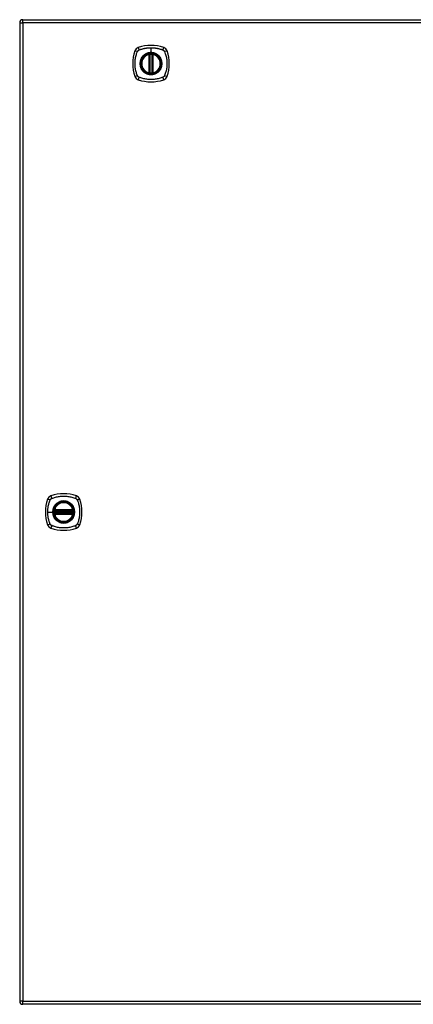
# Model space of a CAD drawing. Header units: inches. Extents: x 12 to 399, y 35 to 188.
# Tile 170 of 193: x 129 to 142, y 99 to 131. Entities that reach past the tile are written whole.
import ezdxf

# ---------------------------------------------------------------- set-up
doc = ezdxf.new("R2010")
doc.units = ezdxf.units.IN
doc.header["$MEASUREMENT"] = 0
doc.layers.add('Visible Edges(ANSI)', color=7, linetype='Continuous', lineweight=25)
doc.layers.add('Visible Tangent Edges(ANSI)', color=7, linetype='Continuous', lineweight=25)

msp = doc.modelspace()

# ---------------------------------------------------------------- linework, layer by layer
at = {"layer": 'Visible Edges(ANSI)'}
for p, q in [((129.389, 130.568), (129.389, 98.848)), ((129.488, 130.667), (171.093, 130.667)), ((133.58, 128.951), (133.58, 129.536)), ((133.599, 128.946), (133.599, 129.54)), ((133.678, 129.54), (133.678, 128.946)), ((133.698, 129.536), (133.698, 128.951)), ((130.516, 114.748), (131.11, 114.748)), ((131.11, 114.669), (130.516, 114.669)), ((130.52, 114.767), (131.105, 114.767)), ((131.105, 114.649), (130.52, 114.649)), ((171.093, 98.749), (129.488, 98.749))]:
    msp.add_line(p, q, dxfattribs=at)
at = {"layer": 'Visible Edges(ANSI)', "flags": 128}
for points in [[(133.61, 129.555), (133.608, 129.555), (133.607, 129.555), (133.605, 129.554), (133.604, 129.554), (133.602, 129.554), (133.601, 129.554), (133.599, 129.554), (133.598, 129.554), (133.596, 129.553), (133.595, 129.553), (133.594, 129.553), (133.593, 129.553), (133.592, 129.553), (133.591, 129.552), (133.59, 129.552), (133.589, 129.552), (133.588, 129.552), (133.587, 129.552), (133.587, 129.552), (133.586, 129.552), (133.586, 129.552), (133.586, 129.552), (133.586, 129.552), (133.586, 129.552)], [(133.692, 129.552), (133.692, 129.552), (133.692, 129.552), (133.691, 129.552), (133.691, 129.552), (133.691, 129.552), (133.69, 129.552), (133.689, 129.552), (133.689, 129.552), (133.688, 129.552), (133.687, 129.552), (133.686, 129.553), (133.685, 129.553), (133.684, 129.553), (133.682, 129.553), (133.681, 129.553), (133.68, 129.554), (133.678, 129.554), (133.677, 129.554), (133.675, 129.554), (133.674, 129.554), (133.672, 129.554), (133.671, 129.555), (133.669, 129.555), (133.667, 129.555)], [(133.586, 128.935), (133.586, 128.935), (133.586, 128.935), (133.586, 128.935), (133.586, 128.935), (133.587, 128.935), (133.587, 128.934), (133.588, 128.934), (133.589, 128.934), (133.59, 128.934), (133.591, 128.934), (133.592, 128.934), (133.593, 128.934), (133.594, 128.933), (133.595, 128.933), (133.596, 128.933), (133.598, 128.933), (133.599, 128.933), (133.601, 128.933), (133.602, 128.932), (133.604, 128.932), (133.605, 128.932), (133.607, 128.932), (133.608, 128.932), (133.61, 128.932)], [(133.667, 128.932), (133.669, 128.932), (133.671, 128.932), (133.672, 128.932), (133.674, 128.932), (133.675, 128.932), (133.677, 128.933), (133.678, 128.933), (133.68, 128.933), (133.681, 128.933), (133.682, 128.933), (133.684, 128.933), (133.685, 128.934), (133.686, 128.934), (133.687, 128.934), (133.688, 128.934), (133.689, 128.934), (133.689, 128.934), (133.69, 128.934), (133.691, 128.935), (133.691, 128.935), (133.691, 128.935), (133.692, 128.935), (133.692, 128.935), (133.692, 128.935)], [(130.504, 114.761), (130.504, 114.761), (130.504, 114.761), (130.504, 114.761), (130.504, 114.761), (130.504, 114.76), (130.504, 114.76), (130.504, 114.759), (130.504, 114.758), (130.504, 114.757), (130.503, 114.756), (130.503, 114.755), (130.503, 114.754), (130.503, 114.753), (130.503, 114.752), (130.503, 114.75), (130.502, 114.749), (130.502, 114.748), (130.502, 114.746), (130.502, 114.745), (130.502, 114.743), (130.502, 114.742), (130.501, 114.74), (130.501, 114.738), (130.501, 114.737)], [(130.501, 114.68), (130.501, 114.678), (130.501, 114.676), (130.502, 114.675), (130.502, 114.673), (130.502, 114.672), (130.502, 114.67), (130.502, 114.669), (130.502, 114.667), (130.503, 114.666), (130.503, 114.665), (130.503, 114.663), (130.503, 114.662), (130.503, 114.661), (130.503, 114.66), (130.504, 114.659), (130.504, 114.658), (130.504, 114.658), (130.504, 114.657), (130.504, 114.656), (130.504, 114.656), (130.504, 114.655), (130.504, 114.655), (130.504, 114.655), (130.504, 114.655)], [(131.124, 114.737), (131.124, 114.738), (131.124, 114.74), (131.124, 114.742), (131.124, 114.743), (131.124, 114.745), (131.123, 114.746), (131.123, 114.748), (131.123, 114.749), (131.123, 114.75), (131.123, 114.752), (131.122, 114.753), (131.122, 114.754), (131.122, 114.755), (131.122, 114.756), (131.122, 114.757), (131.122, 114.758), (131.122, 114.759), (131.121, 114.76), (131.121, 114.76), (131.121, 114.761), (131.121, 114.761), (131.121, 114.761), (131.121, 114.761), (131.121, 114.761)], [(131.121, 114.655), (131.121, 114.655), (131.121, 114.655), (131.121, 114.655), (131.121, 114.656), (131.121, 114.656), (131.121, 114.657), (131.122, 114.658), (131.122, 114.658), (131.122, 114.659), (131.122, 114.66), (131.122, 114.661), (131.122, 114.662), (131.122, 114.663), (131.123, 114.665), (131.123, 114.666), (131.123, 114.667), (131.123, 114.669), (131.123, 114.67), (131.124, 114.672), (131.124, 114.673), (131.124, 114.675), (131.124, 114.676), (131.124, 114.678), (131.124, 114.68)]]:
    msp.add_lwpolyline(points, dxfattribs=at)
at = {"layer": 'Visible Edges(ANSI)'}
for centre, radius in [((133.639, 129.243), 0.32), ((133.639, 129.243), 0.315), ((130.813, 114.708), 0.32), ((130.813, 114.708), 0.315)]:
    msp.add_circle(centre, radius, dxfattribs=at)
for centre, radius, start, end in [((129.488, 130.568), 0.099, 90, 180), ((134.328, 129.243), 1.28, 161.2278, 198.7722), ((133.284, 129.598), 0.177, 108.7722, 161.2278), ((133.639, 128.554), 1.28, 71.2278, 108.7722), ((133.993, 129.598), 0.177, 18.7722, 71.2278), ((132.95, 129.243), 1.28, 341.2278, 18.7722), ((133.639, 129.243), 0.313, 103.6344, 256.3656), ((133.639, 129.243), 0.313, 99.784, 103.6344), ((133.568, 129.536), 0.0118, 0, 103.6344), ((133.588, 129.54), 0.0118, 0, 99.784), ((133.639, 129.243), 0.313, 84.7499, 95.2501), ((133.69, 129.54), 0.0118, 80.216, 180), ((133.639, 129.243), 0.313, 76.3656, 80.216), ((133.71, 129.536), 0.0118, 76.3656, 180), ((133.639, 129.243), 0.313, 283.6344, 76.3656), ((133.568, 128.951), 0.0118, 256.3656, 0), ((133.71, 128.951), 0.0118, 180, 283.6344), ((133.284, 128.888), 0.177, 198.7722, 251.2278), ((133.639, 129.932), 1.28, 251.2278, 288.7722), ((133.639, 129.243), 0.313, 256.3656, 260.216), ((133.588, 128.946), 0.0118, 260.216, 0), ((133.639, 129.243), 0.313, 264.7499, 275.2501), ((133.69, 128.946), 0.0118, 180, 279.784), ((133.639, 129.243), 0.313, 279.784, 283.6344), ((133.993, 128.888), 0.177, 288.7722, 341.2278), ((130.458, 115.063), 0.177, 108.7722, 161.2278), ((130.813, 114.019), 1.28, 71.2278, 108.7722), ((131.167, 115.063), 0.177, 18.7722, 71.2278), ((131.502, 114.708), 1.28, 161.2278, 198.7722), ((130.813, 114.708), 0.313, 13.6344, 166.3656), ((130.124, 114.708), 1.28, 341.2278, 18.7722), ((130.813, 114.708), 0.313, 174.7499, 185.2501), ((130.813, 114.708), 0.313, 166.3656, 170.216), ((130.516, 114.759), 0.0118, 170.216, 270), ((130.516, 114.657), 0.0118, 90, 189.784), ((130.813, 114.708), 0.313, 189.784, 193.6344), ((130.52, 114.779), 0.0118, 166.3656, 270), ((130.52, 114.637), 0.0118, 90, 193.6344), ((130.813, 114.708), 0.313, 193.6344, 346.3656), ((131.105, 114.779), 0.0118, 270, 13.6344), ((131.105, 114.637), 0.0118, 346.3656, 90), ((131.11, 114.759), 0.0118, 270, 9.784), ((131.11, 114.657), 0.0118, 350.216, 90), ((130.813, 114.708), 0.313, 9.784, 13.6344), ((130.813, 114.708), 0.313, 346.3656, 350.216), ((130.813, 114.708), 0.313, 354.7499, 5.2501), ((130.458, 114.353), 0.177, 198.7722, 251.2278), ((131.167, 114.353), 0.177, 288.7722, 341.2278), ((130.813, 115.397), 1.28, 251.2278, 288.7722), ((129.488, 98.848), 0.099, 180, 270)]:
    msp.add_arc(centre, radius, start, end, dxfattribs=at)
at = {"layer": 'Visible Tangent Edges(ANSI)'}
for p, q in [((129.389, 130.568), (129.488, 130.568)), ((129.488, 130.568), (129.488, 130.667)), ((171.093, 130.568), (129.488, 130.568)), ((129.488, 130.568), (129.488, 98.848)), ((133.639, 129.76), (133.639, 129.6)), ((133.639, 129.595), (133.639, 129.6)), ((133.568, 129.536), (133.565, 129.547)), ((133.568, 129.536), (133.58, 129.536)), ((133.568, 129.536), (133.568, 128.951)), ((133.58, 129.536), (133.589, 129.536)), ((133.586, 129.552), (133.587, 129.546)), ((133.589, 129.54), (133.599, 129.54)), ((133.589, 128.951), (133.589, 129.536)), ((133.611, 129.543), (133.61, 129.555)), ((133.611, 128.943), (133.611, 129.543)), ((133.666, 129.543), (133.667, 129.555)), ((133.666, 129.543), (133.666, 128.943)), ((133.678, 129.54), (133.688, 129.54)), ((133.688, 129.536), (133.698, 129.536)), ((133.688, 129.536), (133.688, 128.951)), ((133.691, 129.546), (133.692, 129.552)), ((133.698, 129.536), (133.71, 129.536)), ((133.712, 129.547), (133.71, 129.536)), ((133.71, 128.951), (133.71, 129.536)), ((133.565, 128.939), (133.568, 128.951)), ((133.58, 128.951), (133.568, 128.951)), ((133.589, 128.951), (133.58, 128.951)), ((133.698, 128.951), (133.688, 128.951)), ((133.71, 128.951), (133.698, 128.951)), ((133.71, 128.951), (133.712, 128.939)), ((133.587, 128.941), (133.586, 128.935)), ((133.599, 128.946), (133.589, 128.946)), ((133.61, 128.932), (133.611, 128.943)), ((133.667, 128.932), (133.666, 128.943)), ((133.688, 128.946), (133.678, 128.946)), ((133.692, 128.935), (133.691, 128.941)), ((130.296, 114.708), (130.456, 114.708)), ((130.461, 114.708), (130.456, 114.708)), ((130.513, 114.736), (130.501, 114.737)), ((130.513, 114.681), (130.501, 114.68)), ((130.51, 114.76), (130.504, 114.761)), ((130.504, 114.655), (130.51, 114.656)), ((130.509, 114.782), (130.52, 114.779)), ((130.52, 114.637), (130.509, 114.634)), ((130.513, 114.736), (131.113, 114.736)), ((131.113, 114.681), (130.513, 114.681)), ((130.516, 114.748), (130.516, 114.758)), ((130.516, 114.659), (130.516, 114.669)), ((130.52, 114.767), (130.52, 114.779)), ((131.105, 114.779), (130.52, 114.779)), ((130.52, 114.757), (130.52, 114.767)), ((130.52, 114.757), (131.105, 114.757)), ((130.52, 114.649), (130.52, 114.659)), ((131.105, 114.659), (130.52, 114.659)), ((130.52, 114.637), (130.52, 114.649)), ((130.52, 114.637), (131.105, 114.637)), ((131.105, 114.779), (131.117, 114.782)), ((131.105, 114.779), (131.105, 114.767)), ((131.105, 114.767), (131.105, 114.757)), ((131.105, 114.659), (131.105, 114.649)), ((131.105, 114.649), (131.105, 114.637)), ((131.117, 114.634), (131.105, 114.637)), ((131.11, 114.758), (131.11, 114.748)), ((131.11, 114.669), (131.11, 114.659)), ((131.124, 114.737), (131.113, 114.736)), ((131.124, 114.68), (131.113, 114.681)), ((131.121, 114.761), (131.115, 114.76)), ((131.115, 114.656), (131.121, 114.655)), ((129.488, 98.848), (129.389, 98.848)), ((129.488, 98.749), (129.488, 98.848)), ((129.488, 98.848), (171.093, 98.848))]:
    msp.add_line(p, q, dxfattribs=at)
at = {"layer": 'Visible Tangent Edges(ANSI)', "flags": 128}
for points in [[(133.199, 128.855), (133.185, 128.888), (133.174, 128.919), (133.165, 128.951), (133.156, 128.982), (133.148, 129.014), (133.141, 129.046), (133.136, 129.079), (133.131, 129.111), (133.127, 129.144), (133.124, 129.177), (133.123, 129.21), (133.122, 129.243), (133.123, 129.276), (133.124, 129.309), (133.127, 129.342), (133.131, 129.375), (133.136, 129.407), (133.141, 129.44), (133.148, 129.472), (133.156, 129.504), (133.165, 129.536), (133.174, 129.567), (133.185, 129.598), (133.199, 129.632)], [(133.199, 129.632), (133.199, 129.633), (133.2, 129.635), (133.201, 129.636), (133.202, 129.637), (133.202, 129.639), (133.203, 129.64), (133.204, 129.641), (133.205, 129.643), (133.205, 129.644), (133.206, 129.645), (133.207, 129.647), (133.208, 129.648), (133.209, 129.649), (133.21, 129.65), (133.211, 129.652), (133.212, 129.653), (133.213, 129.654), (133.214, 129.655), (133.215, 129.656), (133.216, 129.657), (133.217, 129.659), (133.218, 129.66), (133.219, 129.661), (133.22, 129.662)], [(133.22, 129.662), (133.221, 129.663), (133.222, 129.664), (133.223, 129.665), (133.224, 129.666), (133.226, 129.667), (133.227, 129.668), (133.228, 129.669), (133.229, 129.67), (133.23, 129.671), (133.232, 129.672), (133.233, 129.673), (133.234, 129.674), (133.235, 129.675), (133.237, 129.676), (133.238, 129.676), (133.239, 129.677), (133.241, 129.678), (133.242, 129.679), (133.243, 129.68), (133.245, 129.68), (133.246, 129.681), (133.247, 129.682), (133.249, 129.682), (133.25, 129.683)], [(133.25, 129.683), (133.268, 129.691), (133.284, 129.697), (133.299, 129.702), (133.315, 129.707), (133.33, 129.712), (133.346, 129.717), (133.362, 129.722), (133.378, 129.726), (133.394, 129.73), (133.41, 129.734), (133.426, 129.737), (133.442, 129.74), (133.458, 129.744), (133.475, 129.746), (133.491, 129.749), (133.507, 129.751), (133.523, 129.753), (133.54, 129.755), (133.556, 129.756), (133.573, 129.758), (133.589, 129.759), (133.606, 129.759), (133.622, 129.76), (133.639, 129.76)], [(133.639, 129.595), (133.73, 129.583), (133.815, 129.548), (133.888, 129.492), (133.944, 129.419), (133.979, 129.334), (133.991, 129.243), (133.979, 129.152), (133.943, 129.067), (133.888, 128.994), (133.815, 128.938), (133.73, 128.903), (133.639, 128.891), (133.547, 128.903), (133.462, 128.938), (133.389, 128.994), (133.334, 129.067), (133.299, 129.152), (133.287, 129.243), (133.299, 129.335), (133.334, 129.42), (133.39, 129.493), (133.463, 129.548), (133.548, 129.583), (133.639, 129.595)], [(133.639, 129.6), (133.628, 129.6), (133.618, 129.599), (133.608, 129.599), (133.598, 129.598), (133.587, 129.596), (133.577, 129.595), (133.567, 129.593), (133.557, 129.591), (133.547, 129.588), (133.537, 129.585), (133.527, 129.582), (133.518, 129.579), (133.508, 129.575), (133.499, 129.571), (133.489, 129.567), (133.48, 129.563), (133.471, 129.558), (133.462, 129.553), (133.453, 129.548), (133.444, 129.542), (133.436, 129.536), (133.427, 129.53), (133.419, 129.524), (133.411, 129.518)], [(133.639, 129.76), (133.655, 129.76), (133.672, 129.759), (133.688, 129.759), (133.705, 129.758), (133.721, 129.756), (133.738, 129.755), (133.754, 129.753), (133.77, 129.751), (133.787, 129.749), (133.803, 129.746), (133.819, 129.743), (133.835, 129.74), (133.852, 129.737), (133.868, 129.734), (133.884, 129.73), (133.9, 129.726), (133.916, 129.722), (133.931, 129.717), (133.947, 129.712), (133.963, 129.707), (133.978, 129.702), (133.994, 129.697), (134.009, 129.691), (134.027, 129.683)], [(133.866, 129.518), (133.858, 129.524), (133.85, 129.531), (133.842, 129.536), (133.833, 129.542), (133.824, 129.548), (133.816, 129.553), (133.807, 129.558), (133.797, 129.563), (133.788, 129.567), (133.779, 129.571), (133.769, 129.575), (133.76, 129.579), (133.75, 129.582), (133.74, 129.585), (133.73, 129.588), (133.72, 129.591), (133.71, 129.593), (133.7, 129.595), (133.69, 129.596), (133.68, 129.598), (133.669, 129.599), (133.659, 129.599), (133.649, 129.6), (133.639, 129.6)], [(134.027, 129.683), (134.03, 129.682), (134.033, 129.68), (134.035, 129.679), (134.038, 129.677), (134.041, 129.676), (134.043, 129.674), (134.046, 129.672), (134.048, 129.67), (134.051, 129.668), (134.053, 129.666), (134.055, 129.664), (134.057, 129.662), (134.06, 129.66), (134.062, 129.658), (134.064, 129.655), (134.066, 129.653), (134.068, 129.65), (134.069, 129.648), (134.071, 129.645), (134.073, 129.643), (134.074, 129.64), (134.076, 129.637), (134.077, 129.635), (134.079, 129.632)], [(134.079, 129.632), (134.092, 129.598), (134.103, 129.567), (134.113, 129.536), (134.121, 129.504), (134.129, 129.472), (134.136, 129.44), (134.142, 129.407), (134.147, 129.375), (134.15, 129.342), (134.153, 129.309), (134.155, 129.276), (134.155, 129.243), (134.155, 129.21), (134.153, 129.177), (134.15, 129.144), (134.147, 129.111), (134.142, 129.079), (134.136, 129.046), (134.129, 129.014), (134.121, 128.982), (134.113, 128.951), (134.103, 128.919), (134.092, 128.888), (134.079, 128.855)], [(133.364, 129.471), (133.351, 129.455), (133.34, 129.438), (133.329, 129.42), (133.319, 129.402), (133.311, 129.383), (133.303, 129.364), (133.297, 129.345), (133.291, 129.325), (133.287, 129.305), (133.284, 129.284), (133.282, 129.264), (133.282, 129.243), (133.282, 129.222), (133.284, 129.202), (133.287, 129.182), (133.291, 129.161), (133.297, 129.141), (133.303, 129.122), (133.311, 129.103), (133.319, 129.084), (133.329, 129.066), (133.34, 129.049), (133.351, 129.032), (133.364, 129.016)], [(133.411, 129.518), (133.409, 129.516), (133.407, 129.514), (133.405, 129.512), (133.403, 129.511), (133.401, 129.509), (133.399, 129.507), (133.397, 129.505), (133.395, 129.503), (133.392, 129.501), (133.39, 129.499), (133.389, 129.497), (133.387, 129.495), (133.385, 129.493), (133.383, 129.491), (133.381, 129.489), (133.379, 129.487), (133.377, 129.485), (133.375, 129.483), (133.373, 129.481), (133.371, 129.479), (133.369, 129.477), (133.368, 129.475), (133.366, 129.473), (133.364, 129.471)], [(133.587, 129.546), (133.586, 129.546), (133.585, 129.546), (133.584, 129.547), (133.583, 129.547), (133.583, 129.547), (133.582, 129.548), (133.581, 129.548), (133.58, 129.548), (133.579, 129.548), (133.578, 129.548), (133.577, 129.548), (133.576, 129.548), (133.575, 129.548), (133.574, 129.548), (133.573, 129.548), (133.573, 129.548), (133.572, 129.548), (133.571, 129.548), (133.57, 129.548), (133.569, 129.548), (133.568, 129.548), (133.567, 129.548), (133.566, 129.548), (133.565, 129.547)], [(133.589, 129.54), (133.589, 129.54), (133.589, 129.541), (133.589, 129.541), (133.589, 129.541), (133.589, 129.541), (133.589, 129.542), (133.589, 129.542), (133.589, 129.542), (133.589, 129.542), (133.588, 129.543), (133.588, 129.543), (133.588, 129.543), (133.588, 129.543), (133.588, 129.544), (133.588, 129.544), (133.588, 129.544), (133.588, 129.544), (133.587, 129.544), (133.587, 129.545), (133.587, 129.545), (133.587, 129.545), (133.587, 129.545), (133.587, 129.545), (133.587, 129.546)], [(133.589, 129.536), (133.589, 129.536), (133.589, 129.536), (133.589, 129.536), (133.589, 129.537), (133.589, 129.537), (133.589, 129.537), (133.589, 129.537), (133.589, 129.537), (133.589, 129.537), (133.589, 129.538), (133.589, 129.538), (133.589, 129.538), (133.589, 129.538), (133.589, 129.538), (133.589, 129.538), (133.589, 129.539), (133.589, 129.539), (133.589, 129.539), (133.589, 129.539), (133.589, 129.539), (133.589, 129.539), (133.589, 129.54), (133.589, 129.54), (133.589, 129.54)], [(133.599, 129.54), (133.599, 129.54), (133.599, 129.54), (133.6, 129.54), (133.6, 129.54), (133.6, 129.54), (133.6, 129.54), (133.601, 129.54), (133.601, 129.541), (133.601, 129.541), (133.602, 129.541), (133.602, 129.541), (133.603, 129.541), (133.603, 129.541), (133.604, 129.541), (133.605, 129.542), (133.605, 129.542), (133.606, 129.542), (133.607, 129.542), (133.607, 129.542), (133.608, 129.542), (133.609, 129.543), (133.61, 129.543), (133.61, 129.543), (133.611, 129.543)], [(133.666, 129.543), (133.667, 129.543), (133.668, 129.543), (133.669, 129.543), (133.669, 129.542), (133.67, 129.542), (133.671, 129.542), (133.671, 129.542), (133.672, 129.542), (133.673, 129.542), (133.673, 129.541), (133.674, 129.541), (133.675, 129.541), (133.675, 129.541), (133.676, 129.541), (133.676, 129.541), (133.676, 129.541), (133.677, 129.54), (133.677, 129.54), (133.677, 129.54), (133.678, 129.54), (133.678, 129.54), (133.678, 129.54), (133.678, 129.54), (133.678, 129.54)], [(133.691, 129.546), (133.691, 129.545), (133.691, 129.545), (133.69, 129.545), (133.69, 129.545), (133.69, 129.545), (133.69, 129.544), (133.69, 129.544), (133.69, 129.544), (133.69, 129.544), (133.689, 129.544), (133.689, 129.543), (133.689, 129.543), (133.689, 129.543), (133.689, 129.543), (133.689, 129.542), (133.689, 129.542), (133.689, 129.542), (133.689, 129.542), (133.688, 129.541), (133.688, 129.541), (133.688, 129.541), (133.688, 129.541), (133.688, 129.54), (133.688, 129.54)], [(133.688, 129.54), (133.688, 129.54), (133.688, 129.54), (133.688, 129.539), (133.688, 129.539), (133.688, 129.539), (133.688, 129.539), (133.688, 129.539), (133.688, 129.539), (133.688, 129.538), (133.688, 129.538), (133.688, 129.538), (133.688, 129.538), (133.688, 129.538), (133.688, 129.538), (133.688, 129.537), (133.688, 129.537), (133.688, 129.537), (133.688, 129.537), (133.688, 129.537), (133.688, 129.537), (133.688, 129.536), (133.688, 129.536), (133.688, 129.536), (133.688, 129.536)], [(133.712, 129.547), (133.712, 129.548), (133.711, 129.548), (133.71, 129.548), (133.709, 129.548), (133.708, 129.548), (133.707, 129.548), (133.706, 129.548), (133.705, 129.548), (133.704, 129.548), (133.703, 129.548), (133.702, 129.548), (133.701, 129.548), (133.7, 129.548), (133.699, 129.548), (133.698, 129.548), (133.697, 129.548), (133.697, 129.548), (133.696, 129.548), (133.695, 129.547), (133.694, 129.547), (133.693, 129.547), (133.692, 129.546), (133.692, 129.546), (133.691, 129.546)], [(133.913, 129.471), (133.912, 129.473), (133.91, 129.475), (133.908, 129.477), (133.906, 129.479), (133.904, 129.481), (133.902, 129.483), (133.901, 129.485), (133.899, 129.487), (133.897, 129.489), (133.895, 129.491), (133.893, 129.493), (133.891, 129.495), (133.889, 129.497), (133.887, 129.499), (133.885, 129.501), (133.883, 129.503), (133.881, 129.505), (133.879, 129.507), (133.877, 129.509), (133.875, 129.511), (133.873, 129.512), (133.871, 129.514), (133.868, 129.516), (133.866, 129.518)], [(133.913, 129.016), (133.926, 129.032), (133.938, 129.049), (133.948, 129.066), (133.958, 129.084), (133.967, 129.103), (133.974, 129.122), (133.981, 129.142), (133.986, 129.162), (133.99, 129.182), (133.993, 129.202), (133.995, 129.223), (133.996, 129.243), (133.995, 129.264), (133.993, 129.284), (133.99, 129.305), (133.986, 129.325), (133.981, 129.345), (133.974, 129.364), (133.967, 129.383), (133.958, 129.402), (133.948, 129.42), (133.938, 129.438), (133.926, 129.455), (133.913, 129.471)], [(133.364, 129.016), (133.366, 129.014), (133.368, 129.011), (133.369, 129.009), (133.371, 129.007), (133.373, 129.005), (133.375, 129.003), (133.377, 129.001), (133.379, 128.999), (133.381, 128.997), (133.383, 128.995), (133.385, 128.993), (133.387, 128.991), (133.389, 128.989), (133.39, 128.987), (133.392, 128.985), (133.395, 128.983), (133.397, 128.981), (133.399, 128.98), (133.401, 128.978), (133.403, 128.976), (133.405, 128.974), (133.407, 128.972), (133.409, 128.97), (133.411, 128.969)], [(133.411, 128.969), (133.427, 128.956), (133.444, 128.944), (133.462, 128.934), (133.48, 128.924), (133.499, 128.915), (133.518, 128.908), (133.537, 128.901), (133.557, 128.896), (133.577, 128.892), (133.598, 128.889), (133.618, 128.887), (133.639, 128.886), (133.659, 128.887), (133.68, 128.889), (133.7, 128.892), (133.72, 128.896), (133.74, 128.901), (133.76, 128.908), (133.779, 128.915), (133.798, 128.924), (133.816, 128.934), (133.833, 128.944), (133.85, 128.956), (133.866, 128.969)], [(133.589, 128.946), (133.589, 128.947), (133.589, 128.947), (133.589, 128.947), (133.589, 128.947), (133.589, 128.947), (133.589, 128.947), (133.589, 128.948), (133.589, 128.948), (133.589, 128.948), (133.589, 128.948), (133.589, 128.948), (133.589, 128.948), (133.589, 128.949), (133.589, 128.949), (133.589, 128.949), (133.589, 128.949), (133.589, 128.949), (133.589, 128.949), (133.589, 128.95), (133.589, 128.95), (133.589, 128.95), (133.589, 128.95), (133.589, 128.95), (133.589, 128.951)], [(133.688, 128.951), (133.688, 128.95), (133.688, 128.95), (133.688, 128.95), (133.688, 128.95), (133.688, 128.95), (133.688, 128.949), (133.688, 128.949), (133.688, 128.949), (133.688, 128.949), (133.688, 128.949), (133.688, 128.949), (133.688, 128.948), (133.688, 128.948), (133.688, 128.948), (133.688, 128.948), (133.688, 128.948), (133.688, 128.948), (133.688, 128.947), (133.688, 128.947), (133.688, 128.947), (133.688, 128.947), (133.688, 128.947), (133.688, 128.947), (133.688, 128.946)], [(133.866, 128.969), (133.868, 128.97), (133.871, 128.972), (133.873, 128.974), (133.875, 128.976), (133.877, 128.978), (133.879, 128.98), (133.881, 128.981), (133.883, 128.983), (133.885, 128.985), (133.887, 128.987), (133.889, 128.989), (133.891, 128.991), (133.893, 128.993), (133.895, 128.995), (133.897, 128.997), (133.899, 128.999), (133.901, 129.001), (133.902, 129.003), (133.904, 129.005), (133.906, 129.007), (133.908, 129.009), (133.91, 129.011), (133.912, 129.014), (133.913, 129.016)], [(133.25, 128.803), (133.247, 128.805), (133.245, 128.806), (133.242, 128.808), (133.239, 128.809), (133.237, 128.811), (133.234, 128.813), (133.232, 128.814), (133.229, 128.816), (133.227, 128.818), (133.224, 128.82), (133.222, 128.822), (133.22, 128.824), (133.218, 128.827), (133.216, 128.829), (133.214, 128.831), (133.212, 128.834), (133.21, 128.836), (133.208, 128.839), (133.206, 128.841), (133.205, 128.844), (133.203, 128.846), (133.202, 128.849), (133.2, 128.852), (133.199, 128.855)], [(134.027, 128.803), (133.994, 128.789), (133.963, 128.779), (133.931, 128.769), (133.9, 128.761), (133.868, 128.753), (133.836, 128.746), (133.803, 128.74), (133.771, 128.735), (133.738, 128.732), (133.705, 128.729), (133.672, 128.727), (133.639, 128.727), (133.606, 128.727), (133.573, 128.729), (133.54, 128.731), (133.507, 128.735), (133.475, 128.74), (133.442, 128.746), (133.41, 128.753), (133.378, 128.761), (133.346, 128.769), (133.315, 128.779), (133.284, 128.789), (133.25, 128.803)], [(133.565, 128.939), (133.566, 128.939), (133.567, 128.939), (133.568, 128.938), (133.569, 128.938), (133.57, 128.938), (133.571, 128.938), (133.572, 128.938), (133.573, 128.938), (133.573, 128.938), (133.574, 128.938), (133.575, 128.938), (133.576, 128.938), (133.577, 128.938), (133.578, 128.938), (133.579, 128.938), (133.58, 128.938), (133.581, 128.939), (133.582, 128.939), (133.583, 128.939), (133.583, 128.939), (133.584, 128.94), (133.585, 128.94), (133.586, 128.94), (133.587, 128.941)], [(133.587, 128.941), (133.587, 128.941), (133.587, 128.941), (133.587, 128.941), (133.587, 128.942), (133.587, 128.942), (133.587, 128.942), (133.588, 128.942), (133.588, 128.942), (133.588, 128.943), (133.588, 128.943), (133.588, 128.943), (133.588, 128.943), (133.588, 128.944), (133.588, 128.944), (133.589, 128.944), (133.589, 128.944), (133.589, 128.945), (133.589, 128.945), (133.589, 128.945), (133.589, 128.945), (133.589, 128.946), (133.589, 128.946), (133.589, 128.946), (133.589, 128.946)], [(133.611, 128.943), (133.61, 128.943), (133.61, 128.944), (133.609, 128.944), (133.608, 128.944), (133.607, 128.944), (133.607, 128.944), (133.606, 128.944), (133.605, 128.945), (133.605, 128.945), (133.604, 128.945), (133.603, 128.945), (133.603, 128.945), (133.602, 128.945), (133.602, 128.946), (133.601, 128.946), (133.601, 128.946), (133.601, 128.946), (133.6, 128.946), (133.6, 128.946), (133.6, 128.946), (133.6, 128.946), (133.599, 128.946), (133.599, 128.946), (133.599, 128.946)], [(133.678, 128.946), (133.678, 128.946), (133.678, 128.946), (133.678, 128.946), (133.678, 128.946), (133.677, 128.946), (133.677, 128.946), (133.677, 128.946), (133.676, 128.946), (133.676, 128.946), (133.676, 128.946), (133.675, 128.945), (133.675, 128.945), (133.674, 128.945), (133.673, 128.945), (133.673, 128.945), (133.672, 128.945), (133.671, 128.944), (133.671, 128.944), (133.67, 128.944), (133.669, 128.944), (133.669, 128.944), (133.668, 128.944), (133.667, 128.943), (133.666, 128.943)], [(133.688, 128.946), (133.688, 128.946), (133.688, 128.946), (133.688, 128.946), (133.688, 128.945), (133.688, 128.945), (133.689, 128.945), (133.689, 128.945), (133.689, 128.944), (133.689, 128.944), (133.689, 128.944), (133.689, 128.944), (133.689, 128.943), (133.689, 128.943), (133.689, 128.943), (133.69, 128.943), (133.69, 128.942), (133.69, 128.942), (133.69, 128.942), (133.69, 128.942), (133.69, 128.942), (133.69, 128.941), (133.691, 128.941), (133.691, 128.941), (133.691, 128.941)], [(133.691, 128.941), (133.692, 128.94), (133.692, 128.94), (133.693, 128.94), (133.694, 128.939), (133.695, 128.939), (133.696, 128.939), (133.697, 128.939), (133.697, 128.938), (133.698, 128.938), (133.699, 128.938), (133.7, 128.938), (133.701, 128.938), (133.702, 128.938), (133.703, 128.938), (133.704, 128.938), (133.705, 128.938), (133.706, 128.938), (133.707, 128.938), (133.708, 128.938), (133.709, 128.938), (133.71, 128.938), (133.711, 128.939), (133.712, 128.939), (133.712, 128.939)], [(134.079, 128.855), (134.077, 128.852), (134.076, 128.849), (134.074, 128.846), (134.073, 128.844), (134.071, 128.841), (134.069, 128.839), (134.068, 128.836), (134.066, 128.834), (134.064, 128.831), (134.062, 128.829), (134.06, 128.827), (134.058, 128.825), (134.055, 128.822), (134.053, 128.82), (134.051, 128.818), (134.048, 128.816), (134.046, 128.814), (134.043, 128.813), (134.041, 128.811), (134.038, 128.809), (134.036, 128.808), (134.033, 128.806), (134.03, 128.805), (134.027, 128.803)], [(130.424, 115.148), (130.458, 115.162), (130.489, 115.172), (130.52, 115.182), (130.552, 115.191), (130.584, 115.199), (130.616, 115.205), (130.649, 115.211), (130.681, 115.216), (130.714, 115.22), (130.747, 115.223), (130.78, 115.224), (130.813, 115.225), (130.846, 115.224), (130.879, 115.223), (130.912, 115.22), (130.945, 115.216), (130.977, 115.211), (131.01, 115.205), (131.042, 115.199), (131.074, 115.191), (131.105, 115.182), (131.137, 115.172), (131.168, 115.162), (131.201, 115.148)], [(130.296, 114.708), (130.296, 114.725), (130.297, 114.741), (130.297, 114.758), (130.298, 114.774), (130.3, 114.791), (130.301, 114.807), (130.303, 114.824), (130.305, 114.84), (130.307, 114.856), (130.31, 114.873), (130.312, 114.889), (130.315, 114.905), (130.319, 114.921), (130.322, 114.937), (130.326, 114.953), (130.33, 114.969), (130.334, 114.985), (130.339, 115.001), (130.344, 115.017), (130.348, 115.032), (130.354, 115.048), (130.359, 115.063), (130.365, 115.079), (130.373, 115.097)], [(130.373, 115.097), (130.374, 115.1), (130.376, 115.102), (130.377, 115.105), (130.379, 115.108), (130.38, 115.11), (130.382, 115.113), (130.384, 115.115), (130.386, 115.118), (130.388, 115.12), (130.39, 115.122), (130.392, 115.125), (130.394, 115.127), (130.396, 115.129), (130.398, 115.131), (130.401, 115.133), (130.403, 115.135), (130.406, 115.137), (130.408, 115.139), (130.411, 115.141), (130.413, 115.142), (130.416, 115.144), (130.419, 115.145), (130.421, 115.147), (130.424, 115.148)], [(130.538, 114.936), (130.532, 114.928), (130.525, 114.92), (130.519, 114.911), (130.514, 114.903), (130.508, 114.894), (130.503, 114.885), (130.498, 114.876), (130.493, 114.867), (130.489, 114.858), (130.485, 114.848), (130.481, 114.839), (130.477, 114.829), (130.474, 114.819), (130.471, 114.81), (130.468, 114.8), (130.465, 114.79), (130.463, 114.78), (130.461, 114.77), (130.46, 114.759), (130.458, 114.749), (130.457, 114.739), (130.456, 114.729), (130.456, 114.718), (130.456, 114.708)], [(130.461, 114.708), (130.473, 114.8), (130.508, 114.885), (130.564, 114.958), (130.637, 115.013), (130.722, 115.048), (130.813, 115.06), (130.904, 115.048), (130.989, 115.013), (131.062, 114.957), (131.118, 114.884), (131.153, 114.799), (131.165, 114.708), (131.153, 114.617), (131.118, 114.532), (131.062, 114.459), (130.989, 114.403), (130.904, 114.368), (130.813, 114.356), (130.721, 114.368), (130.636, 114.403), (130.563, 114.459), (130.508, 114.532), (130.473, 114.617), (130.461, 114.708)], [(130.585, 114.983), (130.583, 114.981), (130.581, 114.979), (130.579, 114.977), (130.577, 114.976), (130.575, 114.974), (130.573, 114.972), (130.571, 114.97), (130.569, 114.968), (130.567, 114.966), (130.565, 114.964), (130.563, 114.962), (130.561, 114.96), (130.559, 114.958), (130.557, 114.956), (130.555, 114.954), (130.553, 114.952), (130.551, 114.95), (130.549, 114.948), (130.547, 114.946), (130.545, 114.944), (130.544, 114.942), (130.542, 114.94), (130.54, 114.938), (130.538, 114.936)], [(131.04, 114.983), (131.024, 114.995), (131.007, 115.007), (130.99, 115.018), (130.971, 115.028), (130.953, 115.036), (130.934, 115.044), (130.914, 115.05), (130.894, 115.056), (130.874, 115.06), (130.854, 115.063), (130.833, 115.064), (130.813, 115.065), (130.792, 115.064), (130.772, 115.063), (130.751, 115.06), (130.731, 115.056), (130.711, 115.05), (130.692, 115.044), (130.672, 115.036), (130.654, 115.028), (130.636, 115.018), (130.618, 115.007), (130.601, 114.995), (130.585, 114.983)], [(131.087, 114.936), (131.086, 114.938), (131.084, 114.94), (131.082, 114.942), (131.08, 114.944), (131.078, 114.946), (131.076, 114.948), (131.075, 114.95), (131.073, 114.952), (131.071, 114.954), (131.069, 114.956), (131.067, 114.958), (131.065, 114.96), (131.063, 114.962), (131.061, 114.964), (131.059, 114.966), (131.057, 114.968), (131.055, 114.97), (131.053, 114.972), (131.051, 114.974), (131.049, 114.976), (131.047, 114.977), (131.045, 114.979), (131.042, 114.981), (131.04, 114.983)], [(131.087, 114.481), (131.1, 114.497), (131.112, 114.514), (131.122, 114.531), (131.132, 114.549), (131.141, 114.568), (131.148, 114.587), (131.155, 114.607), (131.16, 114.627), (131.164, 114.647), (131.167, 114.667), (131.169, 114.688), (131.17, 114.708), (131.169, 114.729), (131.167, 114.749), (131.164, 114.77), (131.16, 114.79), (131.155, 114.81), (131.148, 114.829), (131.141, 114.849), (131.132, 114.867), (131.122, 114.885), (131.112, 114.903), (131.1, 114.92), (131.087, 114.936)], [(131.201, 115.148), (131.204, 115.147), (131.207, 115.145), (131.209, 115.144), (131.212, 115.142), (131.215, 115.141), (131.217, 115.139), (131.22, 115.137), (131.222, 115.135), (131.225, 115.133), (131.227, 115.131), (131.229, 115.129), (131.231, 115.127), (131.234, 115.125), (131.236, 115.123), (131.238, 115.12), (131.24, 115.118), (131.242, 115.115), (131.243, 115.113), (131.245, 115.11), (131.247, 115.108), (131.248, 115.105), (131.25, 115.102), (131.251, 115.1), (131.253, 115.097)], [(131.253, 115.097), (131.266, 115.063), (131.277, 115.032), (131.287, 115.001), (131.295, 114.969), (131.303, 114.937), (131.31, 114.905), (131.316, 114.873), (131.321, 114.84), (131.324, 114.807), (131.327, 114.774), (131.329, 114.741), (131.329, 114.708), (131.329, 114.675), (131.327, 114.642), (131.324, 114.609), (131.321, 114.577), (131.316, 114.544), (131.31, 114.512), (131.303, 114.479), (131.295, 114.447), (131.287, 114.416), (131.277, 114.384), (131.266, 114.353), (131.253, 114.32)], [(130.373, 114.32), (130.365, 114.338), (130.359, 114.353), (130.354, 114.369), (130.349, 114.384), (130.344, 114.4), (130.339, 114.416), (130.334, 114.431), (130.33, 114.447), (130.326, 114.463), (130.322, 114.479), (130.319, 114.495), (130.315, 114.512), (130.312, 114.528), (130.31, 114.544), (130.307, 114.56), (130.305, 114.577), (130.303, 114.593), (130.301, 114.609), (130.3, 114.626), (130.298, 114.642), (130.297, 114.659), (130.297, 114.675), (130.296, 114.692), (130.296, 114.708)], [(130.456, 114.708), (130.456, 114.698), (130.456, 114.688), (130.457, 114.677), (130.458, 114.667), (130.46, 114.657), (130.461, 114.647), (130.463, 114.637), (130.465, 114.627), (130.468, 114.617), (130.471, 114.607), (130.474, 114.597), (130.477, 114.587), (130.481, 114.578), (130.485, 114.568), (130.489, 114.559), (130.493, 114.549), (130.498, 114.54), (130.503, 114.531), (130.508, 114.522), (130.514, 114.514), (130.519, 114.505), (130.525, 114.497), (130.532, 114.489), (130.538, 114.481)], [(130.509, 114.782), (130.508, 114.781), (130.508, 114.78), (130.508, 114.779), (130.508, 114.778), (130.508, 114.777), (130.508, 114.776), (130.508, 114.775), (130.507, 114.774), (130.507, 114.773), (130.507, 114.773), (130.507, 114.772), (130.507, 114.771), (130.508, 114.77), (130.508, 114.769), (130.508, 114.768), (130.508, 114.767), (130.508, 114.766), (130.508, 114.765), (130.509, 114.764), (130.509, 114.763), (130.509, 114.763), (130.509, 114.762), (130.51, 114.761), (130.51, 114.76)], [(130.51, 114.656), (130.51, 114.655), (130.509, 114.655), (130.509, 114.654), (130.509, 114.653), (130.509, 114.652), (130.508, 114.651), (130.508, 114.65), (130.508, 114.649), (130.508, 114.649), (130.508, 114.648), (130.508, 114.647), (130.507, 114.646), (130.507, 114.645), (130.507, 114.644), (130.507, 114.643), (130.507, 114.642), (130.508, 114.641), (130.508, 114.64), (130.508, 114.639), (130.508, 114.638), (130.508, 114.637), (130.508, 114.636), (130.508, 114.635), (130.509, 114.634)], [(130.51, 114.76), (130.51, 114.76), (130.511, 114.76), (130.511, 114.76), (130.511, 114.76), (130.511, 114.76), (130.511, 114.759), (130.512, 114.759), (130.512, 114.759), (130.512, 114.759), (130.512, 114.759), (130.513, 114.759), (130.513, 114.759), (130.513, 114.759), (130.513, 114.758), (130.514, 114.758), (130.514, 114.758), (130.514, 114.758), (130.514, 114.758), (130.515, 114.758), (130.515, 114.758), (130.515, 114.758), (130.515, 114.758), (130.516, 114.758), (130.516, 114.758)], [(130.516, 114.659), (130.516, 114.659), (130.515, 114.659), (130.515, 114.659), (130.515, 114.659), (130.515, 114.658), (130.514, 114.658), (130.514, 114.658), (130.514, 114.658), (130.514, 114.658), (130.513, 114.658), (130.513, 114.658), (130.513, 114.658), (130.513, 114.658), (130.512, 114.658), (130.512, 114.657), (130.512, 114.657), (130.512, 114.657), (130.511, 114.657), (130.511, 114.657), (130.511, 114.657), (130.511, 114.657), (130.511, 114.656), (130.51, 114.656), (130.51, 114.656)], [(130.513, 114.736), (130.513, 114.737), (130.513, 114.737), (130.513, 114.738), (130.513, 114.739), (130.514, 114.74), (130.514, 114.74), (130.514, 114.741), (130.514, 114.742), (130.514, 114.742), (130.514, 114.743), (130.515, 114.744), (130.515, 114.744), (130.515, 114.745), (130.515, 114.745), (130.515, 114.746), (130.515, 114.746), (130.516, 114.746), (130.516, 114.747), (130.516, 114.747), (130.516, 114.747), (130.516, 114.747), (130.516, 114.747), (130.516, 114.748), (130.516, 114.748)], [(130.516, 114.669), (130.516, 114.669), (130.516, 114.669), (130.516, 114.669), (130.516, 114.669), (130.516, 114.669), (130.516, 114.67), (130.516, 114.67), (130.515, 114.67), (130.515, 114.671), (130.515, 114.671), (130.515, 114.672), (130.515, 114.672), (130.515, 114.673), (130.514, 114.673), (130.514, 114.674), (130.514, 114.675), (130.514, 114.675), (130.514, 114.676), (130.514, 114.677), (130.513, 114.678), (130.513, 114.678), (130.513, 114.679), (130.513, 114.68), (130.513, 114.681)], [(130.516, 114.758), (130.516, 114.758), (130.516, 114.758), (130.516, 114.758), (130.517, 114.758), (130.517, 114.758), (130.517, 114.758), (130.517, 114.758), (130.517, 114.758), (130.517, 114.758), (130.518, 114.758), (130.518, 114.758), (130.518, 114.757), (130.518, 114.757), (130.518, 114.757), (130.518, 114.757), (130.519, 114.757), (130.519, 114.757), (130.519, 114.757), (130.519, 114.757), (130.519, 114.757), (130.52, 114.757), (130.52, 114.757), (130.52, 114.757), (130.52, 114.757)], [(130.52, 114.659), (130.52, 114.659), (130.52, 114.659), (130.52, 114.659), (130.519, 114.659), (130.519, 114.659), (130.519, 114.659), (130.519, 114.659), (130.519, 114.659), (130.518, 114.659), (130.518, 114.659), (130.518, 114.659), (130.518, 114.659), (130.518, 114.659), (130.518, 114.659), (130.517, 114.659), (130.517, 114.659), (130.517, 114.659), (130.517, 114.659), (130.517, 114.659), (130.517, 114.659), (130.516, 114.659), (130.516, 114.659), (130.516, 114.659), (130.516, 114.659)], [(131.105, 114.757), (131.106, 114.757), (131.106, 114.757), (131.106, 114.757), (131.106, 114.757), (131.106, 114.757), (131.106, 114.757), (131.107, 114.757), (131.107, 114.757), (131.107, 114.757), (131.107, 114.757), (131.107, 114.757), (131.107, 114.757), (131.108, 114.758), (131.108, 114.758), (131.108, 114.758), (131.108, 114.758), (131.108, 114.758), (131.108, 114.758), (131.109, 114.758), (131.109, 114.758), (131.109, 114.758), (131.109, 114.758), (131.109, 114.758), (131.11, 114.758)], [(131.11, 114.659), (131.109, 114.659), (131.109, 114.659), (131.109, 114.659), (131.109, 114.659), (131.109, 114.659), (131.108, 114.659), (131.108, 114.659), (131.108, 114.659), (131.108, 114.659), (131.108, 114.659), (131.108, 114.659), (131.107, 114.659), (131.107, 114.659), (131.107, 114.659), (131.107, 114.659), (131.107, 114.659), (131.107, 114.659), (131.106, 114.659), (131.106, 114.659), (131.106, 114.659), (131.106, 114.659), (131.106, 114.659), (131.106, 114.659), (131.105, 114.659)], [(131.11, 114.758), (131.11, 114.758), (131.11, 114.758), (131.11, 114.758), (131.111, 114.758), (131.111, 114.758), (131.111, 114.758), (131.111, 114.758), (131.112, 114.758), (131.112, 114.758), (131.112, 114.758), (131.112, 114.759), (131.113, 114.759), (131.113, 114.759), (131.113, 114.759), (131.113, 114.759), (131.114, 114.759), (131.114, 114.759), (131.114, 114.759), (131.114, 114.76), (131.114, 114.76), (131.115, 114.76), (131.115, 114.76), (131.115, 114.76), (131.115, 114.76)], [(131.11, 114.748), (131.11, 114.748), (131.11, 114.747), (131.11, 114.747), (131.11, 114.747), (131.11, 114.747), (131.11, 114.747), (131.11, 114.746), (131.11, 114.746), (131.11, 114.746), (131.11, 114.745), (131.11, 114.745), (131.111, 114.744), (131.111, 114.744), (131.111, 114.743), (131.111, 114.742), (131.111, 114.742), (131.111, 114.741), (131.112, 114.74), (131.112, 114.74), (131.112, 114.739), (131.112, 114.738), (131.112, 114.737), (131.112, 114.737), (131.113, 114.736)], [(131.113, 114.681), (131.112, 114.68), (131.112, 114.679), (131.112, 114.678), (131.112, 114.678), (131.112, 114.677), (131.112, 114.676), (131.111, 114.675), (131.111, 114.675), (131.111, 114.674), (131.111, 114.673), (131.111, 114.673), (131.111, 114.672), (131.11, 114.672), (131.11, 114.671), (131.11, 114.671), (131.11, 114.67), (131.11, 114.67), (131.11, 114.67), (131.11, 114.669), (131.11, 114.669), (131.11, 114.669), (131.11, 114.669), (131.11, 114.669), (131.11, 114.669)], [(131.115, 114.656), (131.115, 114.656), (131.115, 114.656), (131.115, 114.657), (131.114, 114.657), (131.114, 114.657), (131.114, 114.657), (131.114, 114.657), (131.114, 114.657), (131.113, 114.657), (131.113, 114.658), (131.113, 114.658), (131.113, 114.658), (131.112, 114.658), (131.112, 114.658), (131.112, 114.658), (131.112, 114.658), (131.111, 114.658), (131.111, 114.658), (131.111, 114.658), (131.111, 114.659), (131.11, 114.659), (131.11, 114.659), (131.11, 114.659), (131.11, 114.659)], [(131.115, 114.76), (131.116, 114.761), (131.116, 114.762), (131.116, 114.763), (131.117, 114.763), (131.117, 114.764), (131.117, 114.765), (131.117, 114.766), (131.118, 114.767), (131.118, 114.768), (131.118, 114.769), (131.118, 114.77), (131.118, 114.771), (131.118, 114.772), (131.118, 114.773), (131.118, 114.773), (131.118, 114.774), (131.118, 114.775), (131.118, 114.776), (131.118, 114.777), (131.118, 114.778), (131.117, 114.779), (131.117, 114.78), (131.117, 114.781), (131.117, 114.782)], [(131.117, 114.634), (131.117, 114.635), (131.117, 114.636), (131.117, 114.637), (131.118, 114.638), (131.118, 114.639), (131.118, 114.64), (131.118, 114.641), (131.118, 114.642), (131.118, 114.643), (131.118, 114.644), (131.118, 114.645), (131.118, 114.646), (131.118, 114.647), (131.118, 114.648), (131.118, 114.649), (131.118, 114.649), (131.117, 114.65), (131.117, 114.651), (131.117, 114.652), (131.117, 114.653), (131.116, 114.654), (131.116, 114.655), (131.116, 114.655), (131.115, 114.656)], [(130.394, 114.289), (130.393, 114.291), (130.392, 114.292), (130.391, 114.293), (130.39, 114.294), (130.389, 114.295), (130.388, 114.296), (130.387, 114.297), (130.386, 114.299), (130.385, 114.3), (130.384, 114.301), (130.383, 114.302), (130.382, 114.304), (130.381, 114.305), (130.38, 114.306), (130.38, 114.307), (130.379, 114.309), (130.378, 114.31), (130.377, 114.311), (130.376, 114.313), (130.376, 114.314), (130.375, 114.315), (130.374, 114.317), (130.373, 114.318), (130.373, 114.32)], [(130.424, 114.268), (130.423, 114.269), (130.421, 114.27), (130.42, 114.27), (130.419, 114.271), (130.417, 114.272), (130.416, 114.273), (130.415, 114.273), (130.413, 114.274), (130.412, 114.275), (130.411, 114.276), (130.409, 114.277), (130.408, 114.278), (130.407, 114.278), (130.406, 114.279), (130.404, 114.28), (130.403, 114.281), (130.402, 114.282), (130.401, 114.283), (130.4, 114.284), (130.398, 114.285), (130.397, 114.286), (130.396, 114.287), (130.395, 114.288), (130.394, 114.289)], [(131.201, 114.268), (131.168, 114.254), (131.137, 114.244), (131.105, 114.234), (131.074, 114.226), (131.042, 114.218), (131.01, 114.211), (130.977, 114.205), (130.945, 114.2), (130.912, 114.197), (130.879, 114.194), (130.846, 114.192), (130.813, 114.192), (130.78, 114.192), (130.747, 114.194), (130.714, 114.196), (130.681, 114.2), (130.649, 114.205), (130.616, 114.211), (130.584, 114.218), (130.552, 114.226), (130.52, 114.234), (130.489, 114.244), (130.458, 114.254), (130.424, 114.268)], [(130.538, 114.481), (130.54, 114.479), (130.542, 114.476), (130.544, 114.474), (130.545, 114.472), (130.547, 114.47), (130.549, 114.468), (130.551, 114.466), (130.553, 114.464), (130.555, 114.462), (130.557, 114.46), (130.559, 114.458), (130.561, 114.456), (130.563, 114.454), (130.565, 114.452), (130.567, 114.45), (130.569, 114.448), (130.571, 114.446), (130.573, 114.445), (130.575, 114.443), (130.577, 114.441), (130.579, 114.439), (130.581, 114.437), (130.583, 114.435), (130.585, 114.434)], [(130.585, 114.434), (130.601, 114.421), (130.618, 114.409), (130.636, 114.399), (130.654, 114.389), (130.673, 114.38), (130.692, 114.373), (130.711, 114.366), (130.731, 114.361), (130.751, 114.357), (130.772, 114.354), (130.792, 114.352), (130.813, 114.351), (130.833, 114.352), (130.854, 114.354), (130.874, 114.357), (130.895, 114.361), (130.914, 114.366), (130.934, 114.373), (130.953, 114.38), (130.972, 114.389), (130.99, 114.399), (131.007, 114.409), (131.024, 114.421), (131.04, 114.434)], [(131.04, 114.434), (131.042, 114.435), (131.045, 114.437), (131.047, 114.439), (131.049, 114.441), (131.051, 114.443), (131.053, 114.445), (131.055, 114.446), (131.057, 114.448), (131.059, 114.45), (131.061, 114.452), (131.063, 114.454), (131.065, 114.456), (131.067, 114.458), (131.069, 114.46), (131.071, 114.462), (131.073, 114.464), (131.075, 114.466), (131.076, 114.468), (131.078, 114.47), (131.08, 114.472), (131.082, 114.474), (131.084, 114.476), (131.086, 114.479), (131.087, 114.481)], [(131.253, 114.32), (131.251, 114.317), (131.25, 114.314), (131.248, 114.311), (131.247, 114.309), (131.245, 114.306), (131.243, 114.304), (131.242, 114.301), (131.24, 114.299), (131.238, 114.296), (131.236, 114.294), (131.234, 114.292), (131.231, 114.289), (131.229, 114.287), (131.227, 114.285), (131.225, 114.283), (131.222, 114.281), (131.22, 114.279), (131.217, 114.278), (131.215, 114.276), (131.212, 114.274), (131.209, 114.273), (131.207, 114.271), (131.204, 114.27), (131.201, 114.268)]]:
    msp.add_lwpolyline(points, dxfattribs=at)
at = {"layer": 'Visible Tangent Edges(ANSI)'}
for centre, radius in [((133.639, 129.243), 0.346), ((133.639, 129.243), 0.342), ((133.639, 129.243), 0.325), ((133.639, 129.243), 0.324), ((130.813, 114.708), 0.346), ((130.813, 114.708), 0.342), ((130.813, 114.708), 0.325), ((130.813, 114.708), 0.324)]:
    msp.add_circle(centre, radius, dxfattribs=at)
for centre, start, end in [((133.639, 129.243), 103.6344, 256.3656), ((133.639, 129.243), 84.7499, 95.2501), ((133.639, 129.243), 283.6344, 76.3656), ((133.639, 129.243), 264.7499, 275.2501), ((130.813, 114.708), 13.6344, 166.3656), ((130.813, 114.708), 174.7499, 185.2501), ((130.813, 114.708), 193.6344, 346.3656), ((130.813, 114.708), 354.7499, 5.2501)]:
    msp.add_arc(centre, 0.301, start, end, dxfattribs=at)
for centre, major_axis, ratio, start_param, end_param in [((133.226, 129.618), (-0.112, 0.037), 0.042597, 4.975842, 6.113112), ((133.264, 129.655), (-0.037, 0.112), 0.042597, 0.170073, 1.307344), ((134.013, 129.655), (0.037, 0.112), 0.042597, 4.975842, 6.113112), ((134.051, 129.618), (0.112, 0.037), 0.042597, 0.170073, 1.307344), ((133.586, 129.551), (-0.00893, -0.00773), 0.431674, 0, 1.315955), ((133.591, 129.54), (-0.0116, -0.0021), 0.025638, 4.856604, 6.283185), ((133.686, 129.54), (0.0116, -0.0021), 0.025638, 0, 1.426581), ((133.692, 129.551), (0.00893, -0.00773), 0.431674, 4.96723, 6.283185), ((133.226, 128.869), (-0.112, -0.037), 0.042597, 0.170073, 1.307344), ((133.264, 128.831), (-0.037, -0.112), 0.042597, 4.975842, 6.113112), ((133.586, 128.935), (-0.00893, 0.00773), 0.431674, 4.96723, 6.283185), ((133.591, 128.946), (-0.0116, 0.0021), 0.025638, 0, 1.426581), ((133.686, 128.946), (0.0116, 0.0021), 0.025638, 4.856604, 6.283185), ((133.692, 128.935), (0.00893, 0.00773), 0.431674, 0, 1.315955), ((134.013, 128.831), (0.037, -0.112), 0.042597, 0.170073, 1.307344), ((134.051, 128.869), (0.112, -0.037), 0.042597, 4.975842, 6.113112), ((130.438, 115.12), (-0.037, 0.112), 0.042597, 0.170073, 1.307344), ((131.187, 115.12), (0.037, 0.112), 0.042597, 4.975842, 6.113112), ((130.4, 115.083), (-0.112, 0.037), 0.042597, 4.975842, 6.113112), ((131.225, 115.083), (0.112, 0.037), 0.042597, 0.170073, 1.307344), ((130.505, 114.761), (0.00773, 0.00893), 0.431674, 4.96723, 6.283185), ((130.505, 114.655), (0.00773, -0.00893), 0.431674, 0, 1.315955), ((130.516, 114.756), (0.0021, 0.0116), 0.025638, 0, 1.426581), ((130.516, 114.66), (0.0021, -0.0116), 0.025638, 4.856604, 6.283185), ((131.11, 114.756), (-0.0021, 0.0116), 0.025638, 4.856604, 6.283185), ((131.11, 114.66), (-0.0021, -0.0116), 0.025638, 0, 1.426581), ((131.121, 114.761), (-0.00773, 0.00893), 0.431674, 0, 1.315955), ((131.121, 114.655), (-0.00773, -0.00893), 0.431674, 4.96723, 6.283185), ((130.4, 114.334), (-0.112, -0.037), 0.042597, 0.170073, 1.307344), ((130.438, 114.296), (-0.037, -0.112), 0.042597, 4.975842, 6.113112), ((131.187, 114.296), (0.037, -0.112), 0.042597, 0.170073, 1.307344), ((131.225, 114.334), (0.112, -0.037), 0.042597, 4.975842, 6.113112)]:
    msp.add_ellipse(centre, major_axis=major_axis, ratio=ratio, start_param=start_param, end_param=end_param, dxfattribs=at)

doc.saveas('drawing.dxf')
